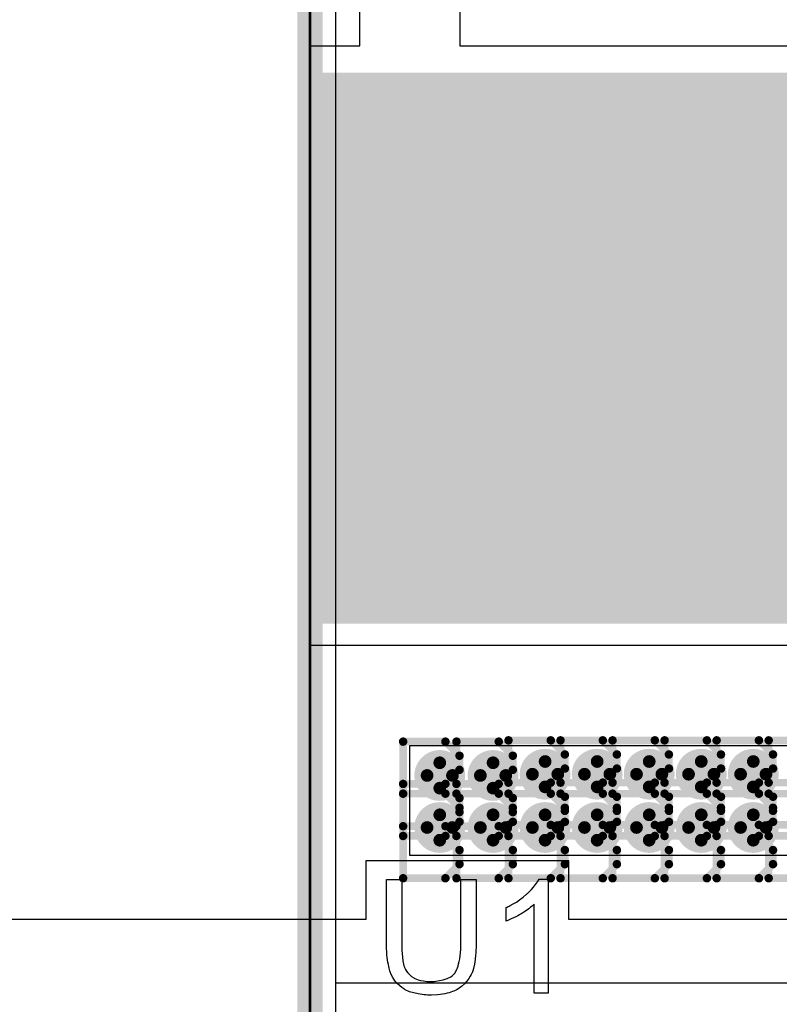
# Model space of a CAD drawing. Extents: x -1.3 to 9.2, y -4.6 to 3.5.
# Tile 38 of 215: x 1.119 to 1.418, y 0.249 to 0.636. Entities that reach past the tile are written whole.
import ezdxf

# ---------------------------------------------------------------- set-up
doc = ezdxf.new("R2010")
doc.units = 0
doc.layers.get('0').update_dxf_attribs({"linetype": 'CONTINUOUS'})
for name, color, linetype in [('acc-ni-360-23-a_board_dimension', 6, 'CONTINUOUS'), ('acc-ni-360-23-a_copper_signal_bot', 5, 'CONTINUOUS'), ('acc-ni-360-23-a_copper_signal_top', 1, 'CONTINUOUS'), ('acc-ni-360-23-a_drawing_1', 1, 'CONTINUOUS'), ('acc-ni-360-23-a_drillmap_1', 1, 'CONTINUOUS'), ('acc-ni-360-23-a_legend_top', 2, 'CONTINUOUS'), ('acc-ni-360-23-a_profile', 1, 'CONTINUOUS'), ('acc-ni-360-23-a_pth_drill', 1, 'CONTINUOUS'), ('acc-ni-360-23-a_soldermask_top', 1, 'CONTINUOUS')]:
    doc.layers.add(name, color=color, linetype=linetype)

# ---------------------------------------------------------------- blocks, each defined once
blk = doc.blocks.new('D17')
at = {"const_width": 0.215}
blk.add_lwpolyline([(-0.10025, 0), (0.10025, 0)], dxfattribs=at)
blk = doc.blocks.new('D21')
at = {"const_width": 0.01}
blk.add_lwpolyline([(-0.005, 0, 1), (0.005, 0, 1)], format="xyb", close=True, dxfattribs=at)
blk = doc.blocks.new('D36')
at = {"const_width": 0.217}
blk.add_lwpolyline([(-0.10125, 0), (0.10125, 0)], dxfattribs=at)
blk = doc.blocks.new('D46')
at = {"const_width": 0.005}
blk.add_lwpolyline([(-0.0025, 0, 1), (0.0025, 0, 1)], format="xyb", close=True, dxfattribs=at)
blk = doc.blocks.new('D50')
at = {"const_width": 0.001667}
blk.add_lwpolyline([(-0.000833, 0, 1), (0.000833, 0, 1)], format="xyb", close=True, dxfattribs=at)
blk = doc.blocks.new('D25')
at = {"const_width": 0.0025}
blk.add_lwpolyline([(-0.00125, 0, 1), (0.00125, 0, 1)], format="xyb", close=True, dxfattribs=at)

msp = doc.modelspace()

# ---------------------------------------------------------------- linework, layer by layer
at = {"layer": 'acc-ni-360-23-a_board_dimension', "color": 6, "const_width": 0.01}
for points in [[(1.233, 0.1315), (1.233, 0.8825)], [(1.233, 0), (1.233, 0.8825)]]:
    msp.add_lwpolyline(points, dxfattribs=at)
at = {"layer": 'acc-ni-360-23-a_copper_signal_bot', "color": 5}
msp.add_lwpolyline([(1.243195, 0.010196), (1.243195, 0.8825)], dxfattribs=at)
at = {"layer": 'acc-ni-360-23-a_copper_signal_top', "color": 1}
for points in [[(1.292011, 1.295386), (1.292011, 1.256351), (1.295948, 1.256351), (1.295948, 1.1658), (1.292011, 1.1658), (1.292011, 1.130032), (1.295948, 1.130032), (1.295948, 1.039481), (1.292011, 1.039481), (1.292011, 0.626095), (1.528232, 0.626095), (1.528232, 0.559166), (1.606972, 0.559166), (1.606972, 1.10641), (1.603035, 1.10641), (1.603035, 1.153654), (1.606972, 1.153654), (1.606972, 1.248437), (1.636653, 1.248437), (1.636653, 1.368492)], [(1.679653, 1.351642), (1.679653, 1.248437), (1.709334, 1.248437), (1.709334, 0.518221), (1.647917, 0.456803), (1.528232, 0.456803), (1.528232, 0.389874), (1.232956, 0.389874), (1.232956, 0.626095), (1.252641, 0.626095), (1.252641, 1.039481), (1.248704, 1.039481), (1.248704, 1.130032), (1.252641, 1.130032), (1.252641, 1.1658), (1.248704, 1.1658), (1.248704, 1.256351), (1.252641, 1.256351), (1.252641, 1.295386)], [(1.603, 0.307197), (1.272326, 0.307197), (1.272326, 0.350504), (1.603, 0.350504), (1.603, 0.307197)], [(1.989805, 0.010196), (1.243195, 0.010196), (1.243195, 0.257), (1.989805, 0.257), (1.989805, 0.010196)]]:
    msp.add_lwpolyline(points, dxfattribs=at)
at = {"layer": 'acc-ni-360-23-a_drawing_1', "color": 1, "const_width": 0.003}
for points in [[(1.269697, 0.352021), (1.269697, 0.318699)], [(1.286358, 0.352021), (1.269697, 0.352021)], [(1.291912, 0.346467), (1.286358, 0.352021)], [(1.290697, 0.352021), (1.290697, 0.318699)], [(1.307358, 0.352021), (1.290697, 0.352021)], [(1.312912, 0.346467), (1.307358, 0.352021)], [(1.311197, 0.352521), (1.311197, 0.319199)], [(1.327858, 0.352521), (1.311197, 0.352521)], [(1.333412, 0.346967), (1.327858, 0.352521)], [(1.331697, 0.352521), (1.331697, 0.319199)], [(1.348358, 0.352521), (1.331697, 0.352521)], [(1.353912, 0.346967), (1.348358, 0.352521)], [(1.352197, 0.352521), (1.352197, 0.319199)], [(1.368858, 0.352521), (1.352197, 0.352521)], [(1.374412, 0.346967), (1.368858, 0.352521)], [(1.372697, 0.352521), (1.372697, 0.319199)], [(1.389358, 0.352521), (1.372697, 0.352521)], [(1.394912, 0.346967), (1.389358, 0.352521)], [(1.393197, 0.352521), (1.393197, 0.319199)], [(1.409858, 0.352521), (1.393197, 0.352521)], [(1.415412, 0.346967), (1.409858, 0.352521)], [(1.413697, 0.352521), (1.413697, 0.319199)], [(1.430358, 0.352521), (1.413697, 0.352521)], [(1.291912, 0.340914), (1.291912, 0.346467)], [(1.312912, 0.340914), (1.312912, 0.346467)], [(1.333412, 0.341414), (1.333412, 0.346967)], [(1.353912, 0.341414), (1.353912, 0.346967)], [(1.374412, 0.341414), (1.374412, 0.346967)], [(1.394912, 0.341414), (1.394912, 0.346967)], [(1.415412, 0.341414), (1.415412, 0.346967)], [(1.286358, 0.33536), (1.291912, 0.340914)], [(1.307358, 0.33536), (1.312912, 0.340914)], [(1.327858, 0.33586), (1.333412, 0.341414)], [(1.348358, 0.33586), (1.353912, 0.341414)], [(1.368858, 0.33586), (1.374412, 0.341414)], [(1.389358, 0.33586), (1.394912, 0.341414)], [(1.409858, 0.33586), (1.415412, 0.341414)], [(1.286358, 0.33536), (1.269697, 0.33536)], [(1.269697, 0.33536), (1.286358, 0.33536)], [(1.291912, 0.329806), (1.286358, 0.33536)], [(1.307358, 0.33536), (1.290697, 0.33536)], [(1.290697, 0.33536), (1.307358, 0.33536)], [(1.312912, 0.329806), (1.307358, 0.33536)], [(1.327858, 0.33586), (1.311197, 0.33586)], [(1.311197, 0.33586), (1.327858, 0.33586)], [(1.333412, 0.330306), (1.327858, 0.33586)], [(1.348358, 0.33586), (1.331697, 0.33586)], [(1.331697, 0.33586), (1.348358, 0.33586)], [(1.353912, 0.330306), (1.348358, 0.33586)], [(1.368858, 0.33586), (1.352197, 0.33586)], [(1.352197, 0.33586), (1.368858, 0.33586)], [(1.374412, 0.330306), (1.368858, 0.33586)], [(1.389358, 0.33586), (1.372697, 0.33586)], [(1.372697, 0.33586), (1.389358, 0.33586)], [(1.394912, 0.330306), (1.389358, 0.33586)], [(1.409858, 0.33586), (1.393197, 0.33586)], [(1.393197, 0.33586), (1.409858, 0.33586)], [(1.415412, 0.330306), (1.409858, 0.33586)], [(1.430358, 0.33586), (1.413697, 0.33586)], [(1.413697, 0.33586), (1.430358, 0.33586)], [(1.269697, 0.331521), (1.269697, 0.298199)], [(1.286358, 0.331521), (1.269697, 0.331521)], [(1.291912, 0.325967), (1.286358, 0.331521)], [(1.290697, 0.331521), (1.290697, 0.298199)], [(1.307358, 0.331521), (1.290697, 0.331521)], [(1.291912, 0.324252), (1.291912, 0.329806)], [(1.312912, 0.325967), (1.307358, 0.331521)], [(1.311197, 0.331521), (1.311197, 0.298199)], [(1.327858, 0.331521), (1.311197, 0.331521)], [(1.312912, 0.324252), (1.312912, 0.329806)], [(1.333412, 0.325967), (1.327858, 0.331521)], [(1.331697, 0.331521), (1.331697, 0.298199)], [(1.348358, 0.331521), (1.331697, 0.331521)], [(1.333412, 0.324752), (1.333412, 0.330306)], [(1.353912, 0.325967), (1.348358, 0.331521)], [(1.352197, 0.331521), (1.352197, 0.298199)], [(1.368858, 0.331521), (1.352197, 0.331521)], [(1.353912, 0.324752), (1.353912, 0.330306)], [(1.374412, 0.325967), (1.368858, 0.331521)], [(1.372697, 0.331521), (1.372697, 0.298199)], [(1.389358, 0.331521), (1.372697, 0.331521)], [(1.374412, 0.324752), (1.374412, 0.330306)], [(1.394912, 0.325967), (1.389358, 0.331521)], [(1.393197, 0.331521), (1.393197, 0.298199)], [(1.409858, 0.331521), (1.393197, 0.331521)], [(1.394912, 0.324752), (1.394912, 0.330306)], [(1.415412, 0.325967), (1.409858, 0.331521)], [(1.413697, 0.331521), (1.413697, 0.298199)], [(1.430358, 0.331521), (1.413697, 0.331521)], [(1.415412, 0.324752), (1.415412, 0.330306)], [(1.291912, 0.320414), (1.291912, 0.325967)], [(1.312912, 0.320414), (1.312912, 0.325967)], [(1.327858, 0.319199), (1.333412, 0.324752)], [(1.333412, 0.320414), (1.333412, 0.325967)], [(1.348358, 0.319199), (1.353912, 0.324752)], [(1.353912, 0.320414), (1.353912, 0.325967)], [(1.368858, 0.319199), (1.374412, 0.324752)], [(1.374412, 0.320414), (1.374412, 0.325967)], [(1.389358, 0.319199), (1.394912, 0.324752)], [(1.394912, 0.320414), (1.394912, 0.325967)], [(1.409858, 0.319199), (1.415412, 0.324752)], [(1.415412, 0.320414), (1.415412, 0.325967)], [(1.286358, 0.318699), (1.291912, 0.324252)], [(1.307358, 0.318699), (1.312912, 0.324252)], [(1.269697, 0.318699), (1.286358, 0.318699)], [(1.286358, 0.31486), (1.291912, 0.320414)], [(1.290697, 0.318699), (1.307358, 0.318699)], [(1.307358, 0.31486), (1.312912, 0.320414)], [(1.311197, 0.319199), (1.327858, 0.319199)], [(1.327858, 0.31486), (1.333412, 0.320414)], [(1.331697, 0.319199), (1.348358, 0.319199)], [(1.348358, 0.31486), (1.353912, 0.320414)], [(1.352197, 0.319199), (1.368858, 0.319199)], [(1.368858, 0.31486), (1.374412, 0.320414)], [(1.372697, 0.319199), (1.389358, 0.319199)], [(1.389358, 0.31486), (1.394912, 0.320414)], [(1.393197, 0.319199), (1.409858, 0.319199)], [(1.409858, 0.31486), (1.415412, 0.320414)], [(1.413697, 0.319199), (1.430358, 0.319199)], [(1.286358, 0.31486), (1.269697, 0.31486)], [(1.269697, 0.31486), (1.286358, 0.31486)], [(1.291912, 0.309306), (1.286358, 0.31486)], [(1.307358, 0.31486), (1.290697, 0.31486)], [(1.290697, 0.31486), (1.307358, 0.31486)], [(1.312912, 0.309306), (1.307358, 0.31486)], [(1.327858, 0.31486), (1.311197, 0.31486)], [(1.311197, 0.31486), (1.327858, 0.31486)], [(1.333412, 0.309306), (1.327858, 0.31486)], [(1.348358, 0.31486), (1.331697, 0.31486)], [(1.331697, 0.31486), (1.348358, 0.31486)], [(1.353912, 0.309306), (1.348358, 0.31486)], [(1.368858, 0.31486), (1.352197, 0.31486)], [(1.352197, 0.31486), (1.368858, 0.31486)], [(1.374412, 0.309306), (1.368858, 0.31486)], [(1.389358, 0.31486), (1.372697, 0.31486)], [(1.372697, 0.31486), (1.389358, 0.31486)], [(1.394912, 0.309306), (1.389358, 0.31486)], [(1.409858, 0.31486), (1.393197, 0.31486)], [(1.393197, 0.31486), (1.409858, 0.31486)], [(1.415412, 0.309306), (1.409858, 0.31486)], [(1.430358, 0.31486), (1.413697, 0.31486)], [(1.413697, 0.31486), (1.430358, 0.31486)], [(1.291912, 0.303752), (1.291912, 0.309306)], [(1.312912, 0.303752), (1.312912, 0.309306)], [(1.333412, 0.303752), (1.333412, 0.309306)], [(1.353912, 0.303752), (1.353912, 0.309306)], [(1.374412, 0.303752), (1.374412, 0.309306)], [(1.394912, 0.303752), (1.394912, 0.309306)], [(1.415412, 0.303752), (1.415412, 0.309306)], [(1.286358, 0.298199), (1.291912, 0.303752)], [(1.307358, 0.298199), (1.312912, 0.303752)], [(1.327858, 0.298199), (1.333412, 0.303752)], [(1.348358, 0.298199), (1.353912, 0.303752)], [(1.368858, 0.298199), (1.374412, 0.303752)], [(1.389358, 0.298199), (1.394912, 0.303752)], [(1.409858, 0.298199), (1.415412, 0.303752)], [(1.269697, 0.298199), (1.286358, 0.298199)], [(1.290697, 0.298199), (1.307358, 0.298199)], [(1.311197, 0.298199), (1.327858, 0.298199)], [(1.331697, 0.298199), (1.348358, 0.298199)], [(1.352197, 0.298199), (1.368858, 0.298199)], [(1.372697, 0.298199), (1.389358, 0.298199)], [(1.393197, 0.298199), (1.409858, 0.298199)], [(1.413697, 0.298199), (1.430358, 0.298199)]]:
    msp.add_lwpolyline(points, dxfattribs=at)
at = {"layer": 'acc-ni-360-23-a_drillmap_1', "color": 1, "const_width": 0.005}
for points in [[(1.284137, 0.333693), (1.284137, 0.343693)], [(1.305137, 0.333693), (1.305137, 0.343693)], [(1.325637, 0.334193), (1.325637, 0.344193)], [(1.346137, 0.334193), (1.346137, 0.344193)], [(1.366637, 0.334193), (1.366637, 0.344193)], [(1.387137, 0.334193), (1.387137, 0.344193)], [(1.407637, 0.334193), (1.407637, 0.344193)], [(1.320637, 0.339193), (1.330637, 0.339193)], [(1.341137, 0.339193), (1.351137, 0.339193)], [(1.361637, 0.339193), (1.371637, 0.339193)], [(1.382137, 0.339193), (1.392137, 0.339193)], [(1.402637, 0.339193), (1.412637, 0.339193)], [(1.279137, 0.338693), (1.289137, 0.338693)], [(1.300137, 0.338693), (1.310137, 0.338693)], [(1.284137, 0.313193), (1.284137, 0.323193)], [(1.305137, 0.313193), (1.305137, 0.323193)], [(1.325637, 0.313193), (1.325637, 0.323193)], [(1.346137, 0.313193), (1.346137, 0.323193)], [(1.366637, 0.313193), (1.366637, 0.323193)], [(1.387137, 0.313193), (1.387137, 0.323193)], [(1.407637, 0.313193), (1.407637, 0.323193)], [(1.279137, 0.318193), (1.289137, 0.318193)], [(1.300137, 0.318193), (1.310137, 0.318193)], [(1.320637, 0.318193), (1.330637, 0.318193)], [(1.341137, 0.318193), (1.351137, 0.318193)], [(1.361637, 0.318193), (1.371637, 0.318193)], [(1.382137, 0.318193), (1.392137, 0.318193)], [(1.402637, 0.318193), (1.412637, 0.318193)]]:
    msp.add_lwpolyline(points, dxfattribs=at)
at = {"layer": 'acc-ni-360-23-a_legend_top', "color": 2}
for points in [[(1.298434, 0.271792), (1.298434, 0.271728), (1.298434, 0.271468), (1.298434, 0.271144), (1.298434, 0.270691), (1.29837, 0.270108), (1.29837, 0.26946), (1.298305, 0.268682), (1.29824, 0.267904), (1.298046, 0.266155), (1.297786, 0.26434), (1.297398, 0.262591), (1.297138, 0.261748), (1.296879, 0.260971), (1.296879, 0.260906), (1.296814, 0.260776), (1.296685, 0.260582), (1.296555, 0.260323), (1.296166, 0.25961), (1.295583, 0.258703), (1.294806, 0.257666), (1.293898, 0.256629), (1.292732, 0.255528), (1.291306, 0.254556), (1.291242, 0.254556), (1.291112, 0.254426), (1.290918, 0.254361), (1.290594, 0.254167), (1.290205, 0.253972), (1.289686, 0.253778), (1.289168, 0.253584), (1.28852, 0.253324), (1.287807, 0.253065), (1.28703, 0.252871), (1.286187, 0.252676), (1.285215, 0.252482), (1.284243, 0.252352), (1.283206, 0.252223), (1.280874, 0.252093), (1.28029, 0.252093), (1.279837, 0.252158), (1.279318, 0.252158), (1.27867, 0.252223), (1.277958, 0.252288), (1.277245, 0.252352), (1.275625, 0.252612), (1.273875, 0.253), (1.27219, 0.253519), (1.27057, 0.254232), (1.270506, 0.254232), (1.270376, 0.254361), (1.270182, 0.254491), (1.269922, 0.25462), (1.26921, 0.255139), (1.268367, 0.255852), (1.267395, 0.256759), (1.266488, 0.257796), (1.265581, 0.259092), (1.264868, 0.260517), (1.264868, 0.260582), (1.264803, 0.260712), (1.264738, 0.260971), (1.264609, 0.261295), (1.264479, 0.261684), (1.26435, 0.262202), (1.264155, 0.262785), (1.264026, 0.263498), (1.263896, 0.264276), (1.263702, 0.265118), (1.263572, 0.266025), (1.263442, 0.266997), (1.263313, 0.268099), (1.263248, 0.269265), (1.263183, 0.270496), (1.263183, 0.271792), (1.263183, 0.297712), (1.269145, 0.297712), (1.269145, 0.271792), (1.269145, 0.271728), (1.269145, 0.271533), (1.269145, 0.271209), (1.269145, 0.27082), (1.26921, 0.270367), (1.26921, 0.269784), (1.269274, 0.268552), (1.269404, 0.267127), (1.269598, 0.265701), (1.269858, 0.26434), (1.269987, 0.263757), (1.270182, 0.263174), (1.270246, 0.263044), (1.270376, 0.26272), (1.2707, 0.262267), (1.271089, 0.261619), (1.271542, 0.260971), (1.27219, 0.260258), (1.272968, 0.259545), (1.273875, 0.258962), (1.274005, 0.258897), (1.274329, 0.258703), (1.274912, 0.258508), (1.27569, 0.258249), (1.276597, 0.257925), (1.277763, 0.257731), (1.278994, 0.257536), (1.280355, 0.257472), (1.281003, 0.257472), (1.281392, 0.257536), (1.281975, 0.257536), (1.282558, 0.257601), (1.283984, 0.25786), (1.285539, 0.258184), (1.28703, 0.258703), (1.288455, 0.259416), (1.289103, 0.259869), (1.289686, 0.260388), (1.289751, 0.260452), (1.289816, 0.260517), (1.289946, 0.260712), (1.29014, 0.260971), (1.290334, 0.26136), (1.290594, 0.261748), (1.290853, 0.262332), (1.291112, 0.262915), (1.291371, 0.263628), (1.291566, 0.26447), (1.291825, 0.265442), (1.292019, 0.266479), (1.292214, 0.267645), (1.292343, 0.268876), (1.292473, 0.270302), (1.292473, 0.271792), (1.292473, 0.297712), (1.298434, 0.297712), (1.298434, 0.271792)], [(1.326817, 0.252871), (1.321309, 0.252871), (1.321309, 0.287928), (1.321244, 0.287863), (1.32092, 0.287604), (1.320531, 0.287215), (1.319883, 0.286761), (1.31917, 0.286178), (1.318263, 0.28553), (1.317226, 0.284817), (1.31606, 0.284104), (1.315995, 0.284104), (1.31593, 0.28404), (1.315542, 0.28378), (1.314894, 0.283456), (1.314116, 0.283068), (1.313209, 0.282614), (1.312237, 0.28216), (1.311265, 0.281707), (1.310293, 0.281318), (1.310293, 0.286632), (1.310358, 0.286632), (1.310487, 0.286761), (1.310746, 0.286826), (1.31107, 0.28702), (1.311459, 0.287215), (1.311913, 0.287474), (1.313014, 0.288122), (1.31431, 0.288835), (1.315606, 0.289742), (1.316967, 0.290779), (1.318328, 0.29188), (1.318393, 0.291945), (1.318458, 0.29201), (1.318652, 0.292204), (1.318911, 0.292399), (1.319494, 0.293047), (1.320272, 0.293824), (1.32105, 0.294732), (1.321892, 0.295768), (1.322605, 0.296805), (1.323253, 0.297907), (1.326817, 0.297907), (1.326817, 0.252871)]]:
    msp.add_lwpolyline(points, dxfattribs=at)
at = {"layer": 'acc-ni-360-23-a_profile', "color": 1, "const_width": 0.001}
msp.add_lwpolyline([(1.233, 0), (1.233, 0.8825)], dxfattribs=at)
at = {"layer": 'acc-ni-360-23-a_soldermask_top', "color": 1}
msp.add_lwpolyline([(0.935, 1.285), (1.38, 1.285), (1.38, 1.497), (2, 1.497), (2, 1.249284), (1.9065, 1.249284), (1.9065, 1.189284), (2, 1.189284), (2, 0.282), (1.335, 0.282), (1.335, 0.305), (1.255, 0.305), (1.255, 0.282), (0.675, 0.282)], dxfattribs=at)

# ---------------------------------------------------------------- block references
at = {"layer": 'acc-ni-360-23-a_copper_signal_bot'}
for p in [(1.325637, 0.339193), (1.346137, 0.339193), (1.366637, 0.339193), (1.387137, 0.339193), (1.407637, 0.339193), (1.284137, 0.338693), (1.305137, 0.338693), (1.284137, 0.318193), (1.305137, 0.318193), (1.325637, 0.318193), (1.346137, 0.318193), (1.366637, 0.318193), (1.387137, 0.318193), (1.407637, 0.318193)]:
    msp.add_blockref('D21', p, dxfattribs=at)
at = {"layer": 'acc-ni-360-23-a_copper_signal_top'}
for name, p in [('D17', (1.33825, 0.507)), ('D21', (1.325637, 0.339193)), ('D21', (1.346137, 0.339193)), ('D21', (1.366637, 0.339193)), ('D21', (1.387137, 0.339193)), ('D21', (1.407637, 0.339193)), ('D21', (1.284137, 0.338693)), ('D21', (1.305137, 0.338693)), ('D21', (1.284137, 0.318193)), ('D21', (1.305137, 0.318193)), ('D21', (1.325637, 0.318193)), ('D21', (1.346137, 0.318193)), ('D21', (1.366637, 0.318193)), ('D21', (1.387137, 0.318193)), ('D21', (1.407637, 0.318193))]:
    msp.add_blockref(name, p, dxfattribs=at)
at = {"layer": 'acc-ni-360-23-a_drawing_1'}
for p in [(1.269697, 0.352021), (1.269697, 0.352021), (1.286358, 0.352021), (1.290697, 0.352021), (1.290697, 0.352021), (1.307358, 0.352021), (1.311197, 0.352521), (1.311197, 0.352521), (1.327858, 0.352521), (1.331697, 0.352521), (1.331697, 0.352521), (1.348358, 0.352521), (1.352197, 0.352521), (1.352197, 0.352521), (1.368858, 0.352521), (1.372697, 0.352521), (1.372697, 0.352521), (1.389358, 0.352521), (1.393197, 0.352521), (1.393197, 0.352521), (1.409858, 0.352521), (1.413697, 0.352521), (1.413697, 0.352521), (1.291912, 0.346467), (1.312912, 0.346467), (1.333412, 0.346967), (1.353912, 0.346967), (1.374412, 0.346967), (1.394912, 0.346967), (1.415412, 0.346967), (1.291912, 0.340914), (1.312912, 0.340914), (1.333412, 0.341414), (1.353912, 0.341414), (1.374412, 0.341414), (1.394912, 0.341414), (1.415412, 0.341414), (1.311197, 0.33586), (1.327858, 0.33586), (1.327858, 0.33586), (1.331697, 0.33586), (1.348358, 0.33586), (1.348358, 0.33586), (1.352197, 0.33586), (1.368858, 0.33586), (1.368858, 0.33586), (1.372697, 0.33586), (1.389358, 0.33586), (1.389358, 0.33586), (1.393197, 0.33586), (1.409858, 0.33586), (1.409858, 0.33586), (1.413697, 0.33586), (1.269697, 0.33536), (1.286358, 0.33536), (1.286358, 0.33536), (1.290697, 0.33536), (1.307358, 0.33536), (1.307358, 0.33536), (1.269697, 0.331521), (1.269697, 0.331521), (1.286358, 0.331521), (1.290697, 0.331521), (1.290697, 0.331521), (1.291912, 0.329806), (1.307358, 0.331521), (1.311197, 0.331521), (1.311197, 0.331521), (1.312912, 0.329806), (1.327858, 0.331521), (1.331697, 0.331521), (1.331697, 0.331521), (1.333412, 0.330306), (1.348358, 0.331521), (1.352197, 0.331521), (1.352197, 0.331521), (1.353912, 0.330306), (1.368858, 0.331521), (1.372697, 0.331521), (1.372697, 0.331521), (1.374412, 0.330306), (1.389358, 0.331521), (1.393197, 0.331521), (1.393197, 0.331521), (1.394912, 0.330306), (1.409858, 0.331521), (1.413697, 0.331521), (1.413697, 0.331521), (1.415412, 0.330306), (1.291912, 0.325967), (1.291912, 0.324252), (1.312912, 0.325967), (1.312912, 0.324252), (1.333412, 0.325967), (1.333412, 0.324752), (1.353912, 0.325967), (1.353912, 0.324752), (1.374412, 0.325967), (1.374412, 0.324752), (1.394912, 0.325967), (1.394912, 0.324752), (1.415412, 0.325967), (1.415412, 0.324752), (1.291912, 0.320414), (1.312912, 0.320414), (1.333412, 0.320414), (1.353912, 0.320414), (1.374412, 0.320414), (1.394912, 0.320414), (1.415412, 0.320414), (1.269697, 0.318699), (1.286358, 0.318699), (1.290697, 0.318699), (1.307358, 0.318699), (1.311197, 0.319199), (1.327858, 0.319199), (1.331697, 0.319199), (1.348358, 0.319199), (1.352197, 0.319199), (1.368858, 0.319199), (1.372697, 0.319199), (1.389358, 0.319199), (1.393197, 0.319199), (1.409858, 0.319199), (1.413697, 0.319199), (1.269697, 0.31486), (1.286358, 0.31486), (1.286358, 0.31486), (1.290697, 0.31486), (1.307358, 0.31486), (1.307358, 0.31486), (1.311197, 0.31486), (1.327858, 0.31486), (1.327858, 0.31486), (1.331697, 0.31486), (1.348358, 0.31486), (1.348358, 0.31486), (1.352197, 0.31486), (1.368858, 0.31486), (1.368858, 0.31486), (1.372697, 0.31486), (1.389358, 0.31486), (1.389358, 0.31486), (1.393197, 0.31486), (1.409858, 0.31486), (1.409858, 0.31486), (1.413697, 0.31486), (1.291912, 0.309306), (1.312912, 0.309306), (1.333412, 0.309306), (1.353912, 0.309306), (1.374412, 0.309306), (1.394912, 0.309306), (1.415412, 0.309306), (1.291912, 0.303752), (1.312912, 0.303752), (1.333412, 0.303752), (1.353912, 0.303752), (1.374412, 0.303752), (1.394912, 0.303752), (1.415412, 0.303752), (1.269697, 0.298199), (1.286358, 0.298199), (1.290697, 0.298199), (1.307358, 0.298199), (1.311197, 0.298199), (1.327858, 0.298199), (1.331697, 0.298199), (1.348358, 0.298199), (1.352197, 0.298199), (1.368858, 0.298199), (1.372697, 0.298199), (1.389358, 0.298199), (1.393197, 0.298199), (1.409858, 0.298199), (1.413697, 0.298199)]:
    msp.add_blockref('D50', p, dxfattribs=at)
at = {"layer": 'acc-ni-360-23-a_drillmap_1'}
for p in [(1.284137, 0.343693), (1.305137, 0.343693), (1.325637, 0.344193), (1.346137, 0.344193), (1.366637, 0.344193), (1.387137, 0.344193), (1.407637, 0.344193), (1.320637, 0.339193), (1.330637, 0.339193), (1.341137, 0.339193), (1.351137, 0.339193), (1.361637, 0.339193), (1.371637, 0.339193), (1.382137, 0.339193), (1.392137, 0.339193), (1.402637, 0.339193), (1.412637, 0.339193), (1.279137, 0.338693), (1.289137, 0.338693), (1.300137, 0.338693), (1.310137, 0.338693), (1.284137, 0.333693), (1.305137, 0.333693), (1.325637, 0.334193), (1.346137, 0.334193), (1.366637, 0.334193), (1.387137, 0.334193), (1.407637, 0.334193), (1.284137, 0.323193), (1.305137, 0.323193), (1.325637, 0.323193), (1.346137, 0.323193), (1.366637, 0.323193), (1.387137, 0.323193), (1.407637, 0.323193), (1.279137, 0.318193), (1.289137, 0.318193), (1.300137, 0.318193), (1.310137, 0.318193), (1.320637, 0.318193), (1.330637, 0.318193), (1.341137, 0.318193), (1.351137, 0.318193), (1.361637, 0.318193), (1.371637, 0.318193), (1.382137, 0.318193), (1.392137, 0.318193), (1.402637, 0.318193), (1.412637, 0.318193), (1.284137, 0.313193), (1.305137, 0.313193), (1.325637, 0.313193), (1.346137, 0.313193), (1.366637, 0.313193), (1.387137, 0.313193), (1.407637, 0.313193)]:
    msp.add_blockref('D25', p, dxfattribs=at)
at = {"layer": 'acc-ni-360-23-a_pth_drill'}
for p in [(1.284137, 0.338693), (1.305137, 0.338693), (1.325637, 0.339193), (1.346137, 0.339193), (1.366637, 0.339193), (1.387137, 0.339193), (1.407637, 0.339193), (1.284137, 0.318193), (1.305137, 0.318193), (1.325637, 0.318193), (1.346137, 0.318193), (1.366637, 0.318193), (1.387137, 0.318193), (1.407637, 0.318193)]:
    msp.add_blockref('D46', p, dxfattribs=at)
at = {"layer": 'acc-ni-360-23-a_soldermask_top'}
msp.add_blockref('D36', (1.33825, 0.507), dxfattribs=at)

doc.saveas('drawing.dxf')
